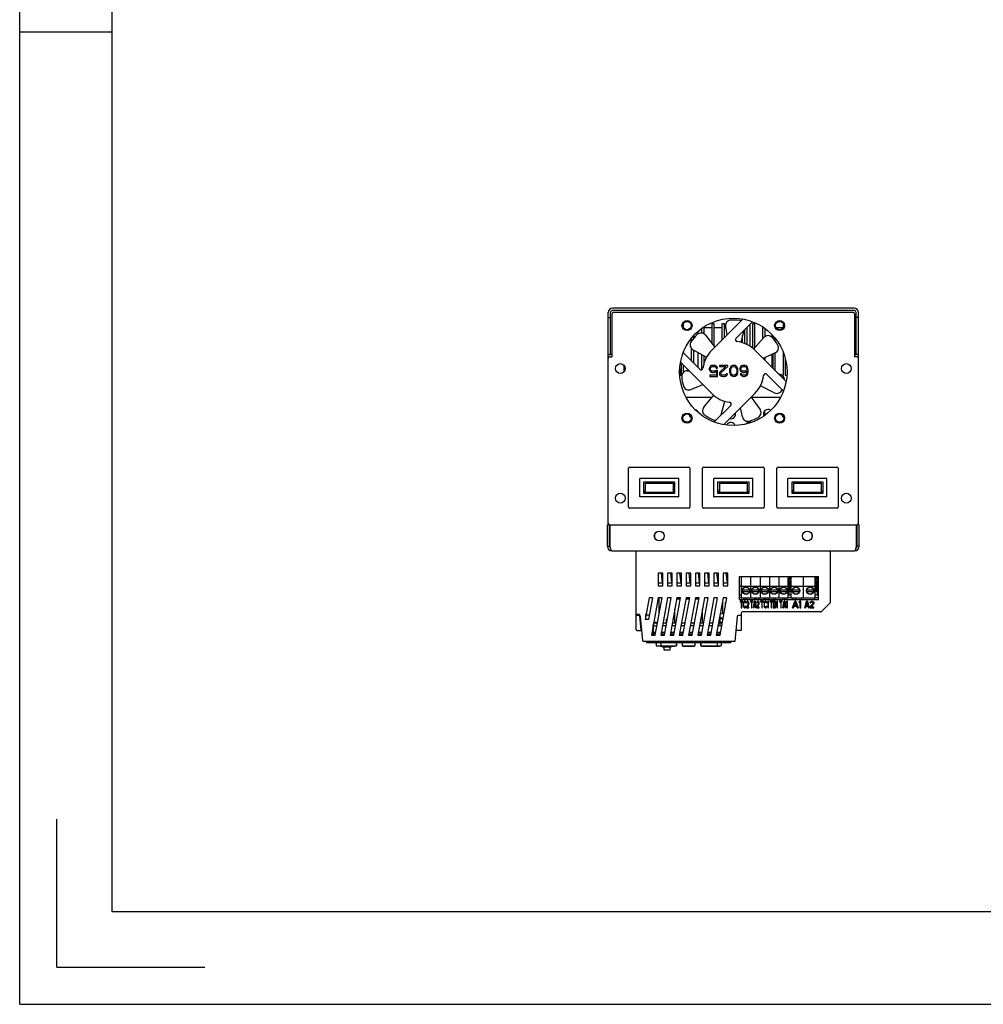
# Model space of a CAD drawing. Header units: millimetres. Extents: x -2787 to 4673, y -54 to 2046.
# Tile 62 of 124: x 0 to 520, y 0 to 532. Entities that reach past the tile are written whole.
import ezdxf

# ---------------------------------------------------------------- set-up
doc = ezdxf.new("R2010")
doc.units = ezdxf.units.MM
doc.header["$LTSCALE"] = 81.675
doc.layers.get('0').update_dxf_attribs({"linetype": 'CONTINUOUS'})
doc.layers.add('02___PRT_ALL_AXES', color=7, linetype='CONTINUOUS')
doc.layers.add('21', color=7, linetype='CONTINUOUS')

msp = doc.modelspace()

# ---------------------------------------------------------------- linework, layer by layer
at = {"color": 3}
for p, q in [((0, 0), (0, 1050)), ((317.708, 258.884), (317.708, 373.484)), ((318.908, 350.884), (318.908, 373.484)), ((319.708, 372.684), (319.708, 349.684)), ((450.308, 375.884), (320.108, 375.884)), ((450.308, 374.684), (320.108, 374.684)), ((320.708, 373.684), (449.708, 373.684)), ((450.708, 372.684), (450.708, 349.684)), ((451.508, 350.884), (451.508, 373.484)), ((452.708, 258.884), (452.708, 373.484)), ((317.708, 370.884), (318.908, 370.884)), ((358.208, 367.463), (358.208, 365.506)), ((390.359, 369.97), (373.541, 353.152)), ((373.708, 356.648), (373.708, 367.684)), ((373.708, 367.684), (374.708, 367.684)), ((374.708, 367.684), (374.708, 355.33)), ((379.208, 358.819), (379.208, 367.684)), ((379.208, 367.684), (380.208, 367.684)), ((380.208, 367.684), (380.208, 359.819)), ((386.601, 359.565), (395.591, 368.555)), ((395.708, 354.204), (395.708, 367.684)), ((395.708, 367.684), (396.708, 367.684)), ((396.708, 367.684), (396.708, 354.426)), ((412.208, 365.506), (412.208, 367.463)), ((452.708, 370.884), (451.508, 370.884)), ((366.212, 361.935), (366.212, 363.375)), ((368.208, 362.419), (368.208, 364.939)), ((369.208, 365.637), (369.208, 362.084)), ((373.708, 365.204), (369.208, 365.204)), ((379.208, 365.204), (374.708, 365.204)), ((381.122, 365.204), (380.208, 365.204)), ((380.994, 365.943), (381.779, 361.389)), ((390.875, 363.839), (389.263, 357.479)), ((391.208, 364.172), (391.208, 356.794)), ((392.712, 365.204), (392.24, 365.204)), ((392.712, 356.152), (392.712, 365.676)), ((394.312, 366.704), (393.74, 366.704)), ((394.312, 355.202), (394.312, 366.704)), ((401.208, 359.49), (401.208, 365.637)), ((402.208, 364.939), (402.208, 360.489)), ((412.007, 365.204), (408.41, 365.204)), ((362.708, 358.126), (362.708, 359.703)), ((363.708, 360.922), (363.708, 359.394)), ((370.211, 361.26), (375.144, 354.755)), ((390.208, 357.181), (390.208, 361.209)), ((401.695, 360.037), (396.168, 353.818)), ((406.212, 360.032), (406.212, 361.418)), ((406.708, 359.383), (406.708, 360.922)), ((407.708, 359.703), (407.708, 358.145)), ((317.708, 350.884), (318.908, 350.884)), ((319.708, 350.884), (318.908, 350.884)), ((367.128, 342.877), (358.138, 351.867)), ((358.208, 352.025), (358.208, 351.797)), ((362.708, 347.297), (362.708, 354.074)), ((363.464, 353.45), (370.753, 349.44)), ((363.708, 353.316), (363.708, 346.297)), ((366.212, 343.793), (366.212, 351.938)), ((413.694, 336.334), (396.876, 353.152)), ((407.815, 351.728), (401.267, 348.761)), ((406.212, 343.815), (406.212, 351.002)), ((406.708, 343.319), (406.708, 351.226)), ((407.708, 351.679), (407.708, 342.319)), ((412.208, 339.684), (412.208, 351.773)), ((450.708, 350.884), (451.508, 350.884)), ((452.708, 350.884), (451.508, 350.884)), ((318.708, 349.684), (319.708, 349.684)), ((356.723, 346.635), (373.541, 329.817)), ((357.208, 339.684), (357.208, 346.15)), ((368.208, 342.682), (368.208, 350.84)), ((369.208, 350.289), (369.208, 345.312)), ((402.208, 349.187), (402.208, 347.819)), ((413.208, 348.929), (413.208, 339.684)), ((451.708, 349.684), (450.708, 349.684)), ((326.212, 341.566), (326.212, 345.003)), ((356.958, 342.684), (356.281, 342.684)), ((356.958, 339.684), (356.958, 342.684)), ((358.208, 345.15), (358.208, 341.218)), ((360.397, 342.101), (361.279, 342.079)), ((372.458, 343.963), (372.208, 343.325)), ((372.208, 343.325), (372.208, 342.814)), ((372.208, 342.814), (372.458, 342.176)), ((372.833, 344.474), (372.458, 343.963)), ((372.458, 342.176), (372.833, 341.665)), ((373.458, 344.857), (372.833, 344.474)), ((372.833, 343.197), (372.958, 343.58)), ((372.833, 342.942), (372.833, 343.197)), ((372.958, 342.559), (372.833, 342.942)), ((372.833, 341.665), (373.458, 341.282)), ((372.958, 343.58), (373.208, 343.963)), ((373.208, 342.176), (372.958, 342.559)), ((373.208, 343.963), (373.583, 344.218)), ((373.583, 341.921), (373.208, 342.176)), ((374.083, 344.984), (373.458, 344.857)), ((373.458, 341.282), (374.083, 341.155)), ((373.583, 344.218), (374.083, 344.346)), ((374.083, 341.793), (373.583, 341.921)), ((374.833, 344.984), (374.083, 344.984)), ((374.083, 344.346), (374.833, 344.346)), ((374.833, 341.793), (374.083, 341.793)), ((374.083, 341.155), (374.833, 341.155)), ((375.458, 344.857), (374.833, 344.984)), ((374.833, 344.346), (375.333, 344.218)), ((375.333, 341.921), (374.833, 341.793)), ((374.833, 341.155), (375.458, 341.282)), ((375.333, 344.218), (375.708, 343.963)), ((375.833, 342.304), (375.333, 341.921)), ((376.083, 344.474), (375.458, 344.857)), ((375.458, 341.282), (376.083, 341.665)), ((375.708, 343.963), (375.958, 343.453)), ((376.708, 342.304), (375.833, 342.304)), ((375.958, 343.453), (376.708, 343.453)), ((376.458, 343.963), (376.083, 344.474)), ((376.083, 341.665), (376.083, 339.623)), ((376.708, 343.453), (376.458, 343.963)), ((376.708, 338.984), (376.708, 342.304)), ((377.708, 344.984), (377.708, 344.346)), ((382.208, 344.984), (377.708, 344.984)), ((377.708, 344.346), (381.208, 344.346)), ((377.833, 341.155), (377.708, 340.644)), ((377.708, 340.644), (377.708, 340.389)), ((377.708, 340.389), (377.833, 339.878)), ((378.083, 341.538), (377.833, 341.155)), ((381.208, 344.346), (378.083, 341.538)), ((378.458, 340.644), (378.708, 341.155)), ((378.458, 340.389), (378.458, 340.644)), ((378.708, 340.006), (378.458, 340.389)), ((378.708, 341.155), (382.208, 344.346)), ((381.458, 340.389), (381.208, 340.006)), ((382.083, 340.389), (381.458, 340.389)), ((381.958, 339.878), (382.083, 340.389)), ((382.208, 344.346), (382.208, 344.984)), ((383.333, 343.197), (383.208, 342.559)), ((383.208, 342.559), (383.208, 341.41)), ((383.208, 341.41), (383.333, 340.772)), ((383.458, 343.58), (383.333, 343.197)), ((383.333, 340.772), (383.458, 340.389)), ((383.708, 344.091), (383.458, 343.58)), ((383.458, 340.389), (383.708, 339.878)), ((384.083, 344.474), (383.708, 344.091)), ((383.833, 342.431), (383.958, 343.197)), ((383.833, 341.538), (383.833, 342.431)), ((383.958, 340.772), (383.833, 341.538)), ((383.958, 343.197), (384.458, 343.963)), ((384.458, 340.006), (383.958, 340.772)), ((384.708, 344.857), (384.083, 344.474)), ((384.458, 343.963), (384.833, 344.218)), ((385.458, 344.984), (384.708, 344.857)), ((384.833, 344.218), (385.458, 344.346)), ((386.208, 344.857), (385.458, 344.984)), ((385.458, 344.346), (386.083, 344.218)), ((386.083, 344.218), (386.458, 343.963)), ((386.833, 344.474), (386.208, 344.857)), ((386.458, 343.963), (386.958, 343.197)), ((386.958, 340.772), (386.458, 340.006)), ((387.208, 344.091), (386.833, 344.474)), ((386.958, 343.197), (387.083, 342.431)), ((387.083, 341.538), (386.958, 340.772)), ((387.083, 342.431), (387.083, 341.538)), ((387.458, 343.58), (387.208, 344.091)), ((387.208, 339.878), (387.458, 340.389)), ((387.583, 343.197), (387.458, 343.58)), ((387.458, 340.389), (387.583, 340.772)), ((387.708, 342.559), (387.583, 343.197)), ((387.583, 340.772), (387.708, 341.41)), ((387.708, 341.41), (387.708, 342.559)), ((388.958, 343.963), (388.708, 343.325)), ((388.708, 343.325), (388.708, 342.687)), ((388.708, 342.687), (388.958, 342.048)), ((389.333, 344.474), (388.958, 343.963)), ((388.958, 342.048), (389.333, 341.665)), ((388.958, 340.389), (389.083, 340.006)), ((389.583, 340.389), (388.958, 340.389)), ((389.958, 344.857), (389.333, 344.474)), ((389.333, 343.197), (389.458, 343.58)), ((389.333, 342.814), (389.333, 343.197)), ((389.458, 342.431), (389.333, 342.814)), ((389.333, 341.665), (389.958, 341.282)), ((389.458, 343.58), (389.708, 343.963)), ((389.708, 342.176), (389.458, 342.431)), ((389.833, 340.006), (389.583, 340.389)), ((389.708, 343.963), (390.083, 344.218)), ((390.083, 341.921), (389.708, 342.176)), ((390.583, 344.984), (389.958, 344.857)), ((389.958, 341.282), (390.583, 341.155)), ((390.083, 344.218), (390.458, 344.346)), ((390.458, 341.793), (390.083, 341.921)), ((390.458, 344.346), (391.333, 344.346)), ((391.333, 341.793), (390.458, 341.793)), ((391.208, 344.984), (390.583, 344.984)), ((390.583, 341.155), (391.208, 341.155)), ((391.833, 344.857), (391.208, 344.984)), ((391.208, 341.155), (391.833, 341.282)), ((391.333, 344.346), (391.708, 344.218)), ((391.708, 341.921), (391.333, 341.793)), ((391.708, 344.218), (392.083, 343.963)), ((392.083, 342.176), (391.708, 341.921)), ((392.458, 344.474), (391.833, 344.857)), ((391.833, 341.282), (392.583, 341.793)), ((392.083, 343.963), (392.333, 343.58)), ((392.333, 342.431), (392.083, 342.176)), ((392.333, 340.389), (392.083, 340.006)), ((392.333, 343.58), (392.458, 343.197)), ((392.458, 342.814), (392.333, 342.431)), ((392.458, 340.772), (392.333, 340.389)), ((392.833, 343.963), (392.458, 344.474)), ((392.458, 343.197), (392.458, 342.814)), ((392.583, 341.538), (392.458, 340.772)), ((392.583, 341.793), (392.583, 341.538)), ((393.083, 343.325), (392.833, 343.963)), ((392.833, 340.006), (393.083, 340.644)), ((393.208, 342.431), (393.083, 343.325)), ((393.083, 340.644), (393.208, 341.538)), ((393.208, 341.538), (393.208, 342.431)), ((356.317, 339.684), (357.208, 339.684)), ((372.458, 339.623), (372.458, 338.984)), ((376.083, 339.623), (372.458, 339.623)), ((372.458, 338.984), (376.708, 338.984)), ((377.833, 339.878), (378.333, 339.367)), ((378.333, 339.367), (378.833, 339.112)), ((379.083, 339.75), (378.708, 340.006)), ((378.833, 339.112), (379.583, 338.984)), ((379.708, 339.623), (379.083, 339.75)), ((379.583, 338.984), (380.083, 338.984)), ((380.208, 339.623), (379.708, 339.623)), ((380.083, 338.984), (380.958, 339.112)), ((380.833, 339.75), (380.208, 339.623)), ((381.208, 340.006), (380.833, 339.75)), ((380.958, 339.112), (381.458, 339.367)), ((381.458, 339.367), (381.958, 339.878)), ((383.708, 339.878), (384.083, 339.495)), ((384.083, 339.495), (384.708, 339.112)), ((384.833, 339.75), (384.458, 340.006)), ((384.708, 339.112), (385.458, 338.984)), ((385.458, 339.623), (384.833, 339.75)), ((386.083, 339.75), (385.458, 339.623)), ((385.458, 338.984), (386.208, 339.112)), ((386.458, 340.006), (386.083, 339.75)), ((386.208, 339.112), (386.833, 339.495)), ((386.833, 339.495), (387.208, 339.878)), ((389.083, 340.006), (389.458, 339.495)), ((389.458, 339.495), (390.083, 339.112)), ((390.208, 339.75), (389.833, 340.006)), ((390.083, 339.112), (390.708, 338.984)), ((390.583, 339.623), (390.208, 339.75)), ((391.333, 339.623), (390.583, 339.623)), ((390.708, 338.984), (391.208, 338.984)), ((391.208, 338.984), (391.833, 339.112)), ((391.708, 339.75), (391.333, 339.623)), ((392.083, 340.006), (391.708, 339.75)), ((391.833, 339.112), (392.458, 339.495)), ((392.458, 339.495), (392.833, 340.006)), ((403.289, 340.092), (412.279, 331.101)), ((409.993, 340.175), (409.845, 340.183)), ((411.474, 339.684), (412.208, 339.684)), ((413.208, 339.684), (414.1, 339.684)), ((362.291, 331.956), (368.726, 334.632)), ((380.058, 312.999), (396.876, 329.817)), ((407.318, 330.207), (399.907, 333.987)), ((373.701, 327.684), (359.725, 327.684)), ((369.313, 322.423), (374.641, 328.812)), ((378.608, 318.196), (380.709, 325.61)), ((399.648, 321.298), (394.939, 327.881)), ((410.691, 327.684), (395.079, 327.684)), ((366.212, 319.594), (366.212, 319.64)), ((383.816, 323.404), (374.825, 314.414)), ((390.189, 317.17), (389.175, 322.117)), ((362.431, 316.684), (362.419, 316.684)), ((328.643, 268.401), (328.643, 289.541)), ((329.142, 290.041), (361.282, 290.041)), ((361.782, 289.541), (361.782, 268.401)), ((368.643, 268.401), (368.643, 289.541)), ((369.142, 290.041), (401.282, 290.041)), ((401.782, 289.541), (401.782, 268.401)), ((408.643, 268.401), (408.643, 289.541)), ((409.142, 290.041), (441.282, 290.041)), ((441.782, 289.541), (441.782, 268.401)), ((334.712, 274.053), (334.712, 283.889)), ((355.63, 283.971), (334.795, 283.971)), ((336.712, 281.971), (336.712, 275.971)), ((353.712, 281.971), (336.712, 281.971)), ((353.712, 275.971), (353.712, 281.971)), ((355.712, 274.053), (355.712, 283.889)), ((374.712, 274.053), (374.712, 283.889)), ((395.63, 283.971), (374.795, 283.971)), ((376.712, 281.971), (376.712, 275.971)), ((393.712, 281.971), (376.712, 281.971)), ((393.712, 275.971), (393.712, 281.971)), ((395.712, 274.053), (395.712, 283.889)), ((414.712, 274.053), (414.712, 283.889)), ((435.63, 283.971), (414.795, 283.971)), ((433.712, 281.971), (416.712, 281.971)), ((416.712, 281.971), (416.712, 275.971)), ((433.712, 275.971), (433.712, 281.971)), ((435.712, 274.053), (435.712, 283.889)), ((337.712, 281.471), (337.712, 276.471)), ((337.712, 281.471), (352.712, 281.471)), ((337.712, 276.471), (337.712, 275.971)), ((337.712, 276.471), (352.712, 276.471)), ((352.712, 281.471), (352.712, 276.471)), ((352.712, 275.971), (352.712, 276.471)), ((377.712, 281.471), (377.712, 276.471)), ((377.712, 281.471), (392.712, 281.471)), ((377.712, 276.471), (377.712, 275.971)), ((377.712, 276.471), (392.712, 276.471)), ((392.712, 281.471), (392.712, 276.471)), ((392.712, 275.971), (392.712, 276.471)), ((417.712, 281.471), (432.712, 281.471)), ((417.712, 281.471), (417.712, 276.471)), ((417.712, 276.471), (432.712, 276.471)), ((417.712, 276.471), (417.712, 275.971)), ((432.712, 281.471), (432.712, 276.471)), ((432.712, 275.971), (432.712, 276.471)), ((355.63, 273.971), (334.795, 273.971)), ((336.712, 275.971), (353.712, 275.971)), ((337.411, 276.354), (337.712, 276.354)), ((352.712, 276.379), (353.001, 276.379)), ((353.029, 276.22), (352.712, 276.22)), ((395.63, 273.971), (374.795, 273.971)), ((376.712, 275.971), (393.712, 275.971)), ((377.411, 276.354), (377.712, 276.354)), ((392.712, 276.379), (393.001, 276.379)), ((393.029, 276.22), (392.712, 276.22)), ((435.63, 273.971), (414.795, 273.971)), ((416.712, 275.971), (433.712, 275.971)), ((417.411, 276.354), (417.712, 276.354)), ((432.712, 276.379), (433.001, 276.379)), ((433.029, 276.22), (432.712, 276.22)), ((361.282, 267.901), (329.142, 267.901)), ((401.282, 267.901), (369.142, 267.901)), ((441.282, 267.901), (409.142, 267.901)), ((317.208, 247.284), (317.208, 258.884)), ((317.208, 258.884), (318.408, 258.884)), ((318.408, 247.284), (318.408, 258.884)), ((318.411, 258.884), (452.005, 258.884)), ((318.708, 247.284), (318.708, 258.884)), ((451.708, 247.284), (451.708, 258.884)), ((453.208, 258.884), (452.008, 258.884)), ((452.008, 247.284), (452.008, 258.884)), ((453.208, 247.284), (453.208, 258.884)), ((317.208, 247.284), (318.408, 247.284)), ((319.608, 244.884), (450.808, 244.884)), ((332.708, 202.384), (332.708, 244.884)), ((437.708, 217.092), (437.708, 244.884)), ((453.208, 247.284), (452.008, 247.284)), ((347.222, 232.834), (344.722, 232.834)), ((344.722, 232.834), (344.722, 226.03)), ((346.211, 232.834), (346.817, 227.601)), ((346.998, 227.601), (346.393, 232.834)), ((347.222, 226.03), (347.222, 232.834)), ((352.222, 232.834), (349.722, 232.834)), ((349.722, 232.834), (349.722, 226.03)), ((351.211, 232.834), (351.817, 227.601)), ((351.998, 227.601), (351.393, 232.834)), ((352.222, 226.03), (352.222, 232.834)), ((357.222, 232.834), (354.722, 232.834)), ((354.722, 232.834), (354.722, 226.03)), ((356.211, 232.834), (356.817, 227.601)), ((356.998, 227.601), (356.393, 232.834)), ((357.222, 226.03), (357.222, 232.834)), ((362.222, 232.834), (359.722, 232.834)), ((359.722, 232.834), (359.722, 226.03)), ((361.211, 232.834), (361.817, 227.601)), ((361.998, 227.601), (361.393, 232.834)), ((362.222, 226.03), (362.222, 232.834)), ((367.222, 232.834), (364.722, 232.834)), ((364.722, 232.834), (364.722, 226.03)), ((366.211, 232.834), (366.817, 227.601)), ((366.998, 227.601), (366.393, 232.834)), ((367.222, 226.03), (367.222, 232.834)), ((372.222, 232.834), (369.722, 232.834)), ((369.722, 232.834), (369.722, 226.03)), ((371.211, 232.834), (371.817, 227.601)), ((371.998, 227.601), (371.393, 232.834)), ((372.222, 226.03), (372.222, 232.834)), ((377.222, 232.834), (374.722, 232.834)), ((374.722, 232.834), (374.722, 226.03)), ((376.211, 232.834), (376.817, 227.601)), ((376.998, 227.601), (376.393, 232.834)), ((377.222, 226.03), (377.222, 232.834)), ((382.222, 232.834), (379.722, 232.834)), ((379.722, 232.834), (379.722, 226.03)), ((381.211, 232.834), (381.817, 227.601)), ((381.998, 227.601), (381.393, 232.834)), ((382.222, 226.03), (382.222, 232.834)), ((388.468, 231.024), (431.108, 231.024)), ((388.468, 218.624), (388.468, 231.024)), ((389.468, 231.024), (389.468, 219.224)), ((394.548, 231.024), (394.548, 219.224)), ((399.628, 231.024), (399.628, 219.224)), ((404.708, 231.024), (404.708, 219.224)), ((409.788, 231.024), (409.788, 219.224)), ((414.868, 219.224), (414.868, 231.024)), ((416.236, 230.024), (415.368, 230.024)), ((415.368, 221.024), (415.368, 230.024)), ((416.236, 229.524), (415.368, 229.524)), ((416.068, 228.824), (416.236, 228.824)), ((416.068, 222.724), (416.068, 228.824)), ((416.236, 231.024), (416.236, 219.224)), ((422.856, 231.024), (422.856, 219.224)), ((429.476, 219.224), (429.476, 231.024)), ((430.608, 230.024), (429.476, 230.024)), ((430.608, 229.524), (429.476, 229.524)), ((429.476, 228.824), (429.908, 228.824)), ((429.908, 228.824), (429.908, 222.724)), ((430.608, 221.024), (430.608, 230.024)), ((431.108, 218.624), (431.108, 231.024)), ((344.722, 227.601), (347.222, 227.601)), ((344.722, 226.03), (347.222, 226.03)), ((349.722, 227.601), (352.222, 227.601)), ((349.722, 226.03), (352.222, 226.03)), ((354.722, 227.601), (357.222, 227.601)), ((354.722, 226.03), (357.222, 226.03)), ((359.722, 227.601), (362.222, 227.601)), ((359.722, 226.03), (362.222, 226.03)), ((364.722, 227.601), (367.222, 227.601)), ((364.722, 226.03), (367.222, 226.03)), ((369.722, 227.601), (372.222, 227.601)), ((369.722, 226.03), (372.222, 226.03)), ((374.722, 227.601), (377.222, 227.601)), ((374.722, 226.03), (377.222, 226.03)), ((379.722, 227.601), (382.222, 227.601)), ((379.722, 226.03), (382.222, 226.03)), ((388.468, 226.024), (389.468, 226.024)), ((389.468, 225.824), (414.868, 225.824)), ((393.876, 223.674), (390.141, 223.674)), ((398.956, 223.674), (395.221, 223.674)), ((404.036, 223.674), (400.301, 223.674)), ((409.116, 223.674), (405.381, 223.674)), ((414.196, 223.674), (410.461, 223.674)), ((416.068, 228.324), (416.236, 228.324)), ((416.236, 225.824), (429.476, 225.824)), ((420.914, 223.674), (417.179, 223.674)), ((428.534, 223.674), (424.799, 223.674)), ((429.476, 228.324), (429.908, 228.324)), ((430.608, 224.279), (431.108, 224.279)), ((339.722, 219.384), (337.565, 207.686)), ((339.565, 207.686), (341.722, 219.384)), ((341.722, 219.384), (339.722, 219.384)), ((344.722, 219.384), (341.035, 199.384)), ((343.035, 199.384), (346.722, 219.384)), ((346.722, 219.384), (344.722, 219.384)), ((345.208, 211.175), (345.208, 219.384)), ((349.722, 219.384), (346.035, 199.384)), ((348.035, 199.384), (351.722, 219.384)), ((351.722, 219.384), (349.722, 219.384)), ((354.722, 219.384), (351.035, 199.384)), ((353.035, 199.384), (356.722, 219.384)), ((354.63, 218.884), (356.63, 218.884)), ((356.722, 219.384), (354.722, 219.384)), ((359.722, 219.384), (356.035, 199.384)), ((358.035, 199.384), (361.722, 219.384)), ((359.63, 218.884), (361.63, 218.884)), ((361.722, 219.384), (359.722, 219.384)), ((364.722, 219.384), (361.035, 199.384)), ((363.035, 199.384), (366.722, 219.384)), ((364.63, 218.884), (366.63, 218.884)), ((366.722, 219.384), (364.722, 219.384)), ((369.722, 219.384), (366.035, 199.384)), ((368.035, 199.384), (371.722, 219.384)), ((371.722, 219.384), (369.722, 219.384)), ((374.722, 219.384), (371.035, 199.384)), ((373.035, 199.384), (376.722, 219.384)), ((376.722, 219.384), (374.722, 219.384)), ((379.722, 219.384), (376.035, 199.384)), ((378.035, 199.384), (381.722, 219.384)), ((381.722, 219.384), (379.722, 219.384)), ((388.468, 221.024), (389.468, 221.024)), ((389.468, 219.424), (388.468, 219.424)), ((388.468, 218.624), (431.108, 218.624)), ((414.868, 219.224), (389.468, 219.224)), ((390.141, 222.974), (393.876, 222.974)), ((391.058, 218.624), (391.058, 219.224)), ((391.508, 219.224), (391.508, 218.624)), ((392.508, 219.224), (392.508, 218.624)), ((395.221, 222.974), (398.956, 222.974)), ((396.588, 219.224), (396.588, 218.624)), ((397.588, 219.224), (397.588, 218.624)), ((399.208, 218.624), (399.208, 219.224)), ((400.301, 222.974), (404.036, 222.974)), ((401.668, 219.224), (401.668, 218.624)), ((402.668, 219.224), (402.668, 218.624)), ((403.908, 219.224), (403.908, 218.624)), ((405.381, 222.974), (409.116, 222.974)), ((406.748, 219.224), (406.748, 218.624)), ((407.748, 219.224), (407.748, 218.624)), ((410.461, 222.974), (414.196, 222.974)), ((411.828, 219.224), (411.828, 218.624)), ((412.828, 219.224), (412.828, 218.624)), ((413.908, 219.224), (413.908, 218.624)), ((414.868, 221.024), (416.236, 221.024)), ((416.236, 219.424), (414.868, 219.424)), ((416.068, 222.724), (416.236, 222.724)), ((429.476, 219.224), (416.236, 219.224)), ((417.179, 222.974), (420.914, 222.974)), ((417.308, 219.224), (417.308, 218.624)), ((418.908, 219.224), (418.908, 218.624)), ((422.208, 218.624), (422.208, 219.224)), ((424.799, 222.974), (428.534, 222.974)), ((429.208, 218.624), (429.208, 219.224)), ((429.908, 222.724), (429.476, 222.724)), ((429.476, 221.024), (431.108, 221.024)), ((431.108, 219.424), (429.476, 219.424)), ((353.608, 205.884), (353.608, 213.345)), ((368.608, 205.884), (368.608, 213.345)), ((379.338, 216.964), (379.276, 216.964)), ((379.338, 216.964), (379.338, 210.964)), ((381.276, 216.964), (380.878, 216.964)), ((380.878, 216.964), (380.878, 214.809)), ((390.314, 217.624), (388.928, 217.624)), ((388.928, 217.624), (388.928, 217.252)), ((388.928, 217.252), (389.512, 217.252)), ((389.512, 217.252), (389.512, 214.124)), ((389.512, 214.124), (389.731, 214.124)), ((389.731, 217.252), (390.314, 217.252)), ((389.731, 214.124), (389.731, 217.252)), ((390.314, 217.252), (390.314, 217.624)), ((390.642, 216.805), (390.606, 216.433)), ((390.606, 216.433), (390.606, 215.316)), ((390.606, 215.316), (390.642, 214.944)), ((390.642, 216.805), (390.715, 217.103)), ((390.715, 214.646), (390.642, 214.944)), ((390.715, 217.103), (390.861, 217.401)), ((390.861, 214.348), (390.715, 214.646)), ((390.824, 216.433), (390.861, 216.731)), ((390.824, 215.316), (390.824, 216.433)), ((390.861, 215.018), (390.824, 215.316)), ((390.861, 217.401), (391.007, 217.55)), ((390.934, 216.954), (390.861, 216.731)), ((390.861, 215.018), (390.934, 214.795)), ((391.007, 214.199), (390.861, 214.348)), ((391.043, 217.103), (390.934, 216.954)), ((390.934, 214.795), (391.043, 214.646)), ((391.007, 217.55), (391.189, 217.624)), ((391.189, 214.124), (391.007, 214.199)), ((391.189, 217.178), (391.043, 217.103)), ((391.043, 214.646), (391.189, 214.571)), ((391.517, 217.624), (391.189, 217.624)), ((391.189, 217.178), (391.517, 217.178)), ((391.517, 214.571), (391.189, 214.571)), ((391.189, 214.124), (391.517, 214.124)), ((391.517, 217.624), (391.699, 217.55)), ((391.663, 217.103), (391.517, 217.178)), ((391.517, 214.571), (391.663, 214.646)), ((391.699, 214.199), (391.517, 214.124)), ((391.772, 216.954), (391.663, 217.103)), ((391.663, 214.646), (391.772, 214.795)), ((391.699, 217.55), (391.845, 217.401)), ((391.845, 214.348), (391.699, 214.199)), ((391.772, 216.954), (391.809, 216.731)), ((391.809, 215.018), (391.772, 214.795)), ((391.809, 216.731), (392.027, 216.731)), ((392.027, 215.018), (391.809, 215.018)), ((391.845, 217.401), (391.991, 217.103)), ((391.991, 214.646), (391.845, 214.348)), ((392.027, 216.731), (391.991, 217.103)), ((391.991, 214.646), (392.027, 215.018)), ((392.319, 214.497), (393.34, 216.358)), ((392.319, 214.497), (392.319, 214.124)), ((392.319, 214.124), (393.632, 214.124)), ((392.392, 217.103), (392.356, 216.805)), ((392.356, 216.805), (392.538, 216.805)), ((392.392, 217.103), (392.538, 217.401)), ((392.538, 217.401), (392.684, 217.55)), ((392.611, 217.029), (392.538, 216.805)), ((392.72, 217.178), (392.611, 217.029)), ((393.522, 216.135), (392.611, 214.497)), ((393.632, 214.497), (392.611, 214.497)), ((392.684, 217.55), (392.939, 217.624)), ((392.902, 217.252), (392.72, 217.178)), ((392.902, 217.252), (393.048, 217.252)), ((393.085, 217.624), (392.939, 217.624)), ((393.231, 217.178), (393.048, 217.252)), ((393.085, 217.624), (393.303, 217.55)), ((393.34, 217.029), (393.231, 217.178)), ((393.303, 217.55), (393.449, 217.401)), ((393.413, 216.805), (393.34, 217.029)), ((393.34, 216.358), (393.413, 216.656)), ((393.413, 216.805), (393.413, 216.656)), ((393.449, 217.401), (393.595, 217.103)), ((393.595, 216.358), (393.522, 216.135)), ((393.632, 216.805), (393.595, 217.103)), ((393.595, 216.358), (393.632, 216.656)), ((393.632, 216.656), (393.632, 216.805)), ((393.632, 214.124), (393.632, 214.497)), ((395.814, 217.624), (394.428, 217.624)), ((394.428, 217.624), (394.428, 217.252)), ((394.428, 217.252), (395.012, 217.252)), ((395.012, 217.252), (395.012, 214.124)), ((395.012, 214.124), (395.231, 214.124)), ((395.231, 217.252), (395.814, 217.252)), ((395.231, 214.124), (395.231, 217.252)), ((395.814, 217.252), (395.814, 217.624)), ((396.106, 214.124), (396.689, 217.624)), ((396.106, 214.124), (396.324, 214.124)), ((396.47, 215.018), (396.324, 214.124)), ((396.47, 215.018), (397.199, 215.018)), ((396.835, 217.327), (396.507, 215.316)), ((397.163, 215.316), (396.507, 215.316)), ((396.981, 217.624), (396.689, 217.624)), ((397.163, 215.316), (396.835, 217.327)), ((396.981, 217.624), (397.564, 214.124)), ((397.345, 214.124), (397.199, 215.018)), ((397.345, 214.124), (397.564, 214.124)), ((397.856, 214.497), (398.876, 216.358)), ((397.856, 214.497), (397.856, 214.124)), ((397.856, 214.124), (399.168, 214.124)), ((397.928, 217.103), (397.892, 216.805)), ((397.892, 216.805), (398.074, 216.805)), ((397.928, 217.103), (398.074, 217.401)), ((398.074, 217.401), (398.22, 217.55)), ((398.147, 217.029), (398.074, 216.805)), ((398.257, 217.178), (398.147, 217.029)), ((399.059, 216.135), (398.147, 214.497)), ((399.168, 214.497), (398.147, 214.497)), ((398.22, 217.55), (398.475, 217.624)), ((398.439, 217.252), (398.257, 217.178)), ((398.439, 217.252), (398.585, 217.252)), ((398.621, 217.624), (398.475, 217.624)), ((398.767, 217.178), (398.585, 217.252)), ((398.621, 217.624), (398.84, 217.55)), ((398.876, 217.029), (398.767, 217.178)), ((398.84, 217.55), (398.986, 217.401)), ((398.949, 216.805), (398.876, 217.029)), ((398.876, 216.358), (398.949, 216.656)), ((398.949, 216.805), (398.949, 216.656)), ((398.986, 217.401), (399.132, 217.103)), ((399.132, 216.358), (399.059, 216.135)), ((399.168, 216.805), (399.132, 217.103)), ((399.132, 216.358), (399.168, 216.656)), ((399.168, 216.656), (399.168, 216.805)), ((399.168, 214.124), (399.168, 214.497)), ((401.452, 217.624), (399.928, 217.624)), ((399.928, 217.624), (399.928, 217.252)), ((399.928, 217.252), (400.57, 217.252)), ((400.57, 217.252), (400.57, 214.124)), ((400.57, 214.124), (400.811, 214.124)), ((400.811, 217.252), (401.452, 217.252)), ((400.811, 214.124), (400.811, 217.252)), ((401.452, 217.252), (401.452, 217.624)), ((401.813, 216.805), (401.773, 216.433)), ((401.773, 216.433), (401.773, 215.316)), ((401.773, 215.316), (401.813, 214.944)), ((401.813, 216.805), (401.894, 217.103)), ((401.894, 214.646), (401.813, 214.944)), ((401.894, 217.103), (402.054, 217.401)), ((402.054, 214.348), (401.894, 214.646)), ((402.014, 216.433), (402.054, 216.731)), ((402.014, 215.316), (402.014, 216.433)), ((402.054, 215.018), (402.014, 215.316)), ((402.054, 217.401), (402.214, 217.55)), ((402.134, 216.954), (402.054, 216.731)), ((402.054, 215.018), (402.134, 214.795)), ((402.214, 214.199), (402.054, 214.348)), ((402.254, 217.103), (402.134, 216.954)), ((402.134, 214.795), (402.254, 214.646)), ((402.214, 217.55), (402.415, 217.624)), ((402.415, 214.124), (402.214, 214.199)), ((402.415, 217.178), (402.254, 217.103)), ((402.254, 214.646), (402.415, 214.571)), ((402.776, 217.624), (402.415, 217.624)), ((402.415, 217.178), (402.776, 217.178)), ((402.776, 214.571), (402.415, 214.571)), ((402.415, 214.124), (402.776, 214.124)), ((402.776, 217.624), (402.976, 217.55)), ((402.936, 217.103), (402.776, 217.178)), ((402.776, 214.571), (402.936, 214.646)), ((402.976, 214.199), (402.776, 214.124)), ((403.057, 216.954), (402.936, 217.103)), ((402.936, 214.646), (403.057, 214.795)), ((402.976, 217.55), (403.137, 217.401)), ((403.137, 214.348), (402.976, 214.199)), ((403.057, 216.954), (403.097, 216.731)), ((403.097, 215.018), (403.057, 214.795)), ((403.097, 216.731), (403.337, 216.731)), ((403.337, 215.018), (403.097, 215.018)), ((403.137, 217.401), (403.297, 217.103)), ((403.297, 214.646), (403.137, 214.348)), ((403.337, 216.731), (403.297, 217.103)), ((403.297, 214.646), (403.337, 215.018)), ((403.658, 217.103), (403.899, 217.624)), ((403.658, 217.103), (403.658, 216.507)), ((403.899, 217.029), (403.658, 216.507)), ((404.139, 217.624), (403.899, 217.624)), ((403.899, 217.029), (403.899, 214.124)), ((403.899, 214.124), (404.139, 214.124)), ((404.139, 214.124), (404.139, 217.624)), ((406.452, 217.624), (404.928, 217.624)), ((404.928, 217.624), (404.928, 217.252)), ((404.928, 217.252), (405.57, 217.252)), ((405.57, 217.252), (405.57, 214.124)), ((405.57, 214.124), (405.811, 214.124)), ((405.811, 217.252), (406.452, 217.252)), ((405.811, 214.124), (405.811, 217.252)), ((406.452, 217.252), (406.452, 217.624)), ((407.736, 217.624), (406.773, 217.624)), ((406.773, 217.624), (406.773, 214.124)), ((406.773, 214.124), (407.736, 214.124)), ((407.014, 217.178), (407.776, 217.178)), ((407.014, 216.135), (407.014, 217.178)), ((407.776, 216.135), (407.014, 216.135)), ((407.014, 215.688), (407.776, 215.688)), ((407.014, 214.571), (407.014, 215.688)), ((407.776, 214.571), (407.014, 214.571)), ((407.736, 217.624), (407.936, 217.55)), ((407.936, 214.199), (407.736, 214.124)), ((407.896, 217.103), (407.776, 217.178)), ((407.776, 216.135), (407.896, 216.21)), ((407.896, 215.614), (407.776, 215.688)), ((407.776, 214.571), (407.896, 214.646)), ((407.976, 216.954), (407.896, 217.103)), ((407.896, 216.21), (407.976, 216.358)), ((407.976, 215.465), (407.896, 215.614)), ((407.896, 214.646), (407.976, 214.795)), ((407.936, 217.55), (408.097, 217.327)), ((408.097, 214.422), (407.936, 214.199)), ((407.976, 216.954), (408.016, 216.731)), ((408.016, 216.582), (407.976, 216.358)), ((407.976, 215.465), (408.016, 215.241)), ((408.016, 215.018), (407.976, 214.795)), ((408.016, 216.731), (408.016, 216.582)), ((408.097, 215.986), (408.016, 215.912)), ((408.016, 215.912), (408.097, 215.837)), ((408.016, 215.241), (408.016, 215.018)), ((408.097, 217.327), (408.217, 217.029)), ((408.217, 216.284), (408.097, 215.986)), ((408.097, 215.837), (408.217, 215.539)), ((408.217, 214.72), (408.097, 214.422)), ((408.257, 216.805), (408.217, 217.029)), ((408.217, 216.284), (408.257, 216.507)), ((408.257, 215.316), (408.217, 215.539)), ((408.217, 214.72), (408.257, 214.944)), ((408.257, 216.507), (408.257, 216.805)), ((408.257, 214.944), (408.257, 215.316)), ((408.578, 217.103), (408.819, 217.624)), ((408.578, 217.103), (408.578, 216.507)), ((408.819, 217.029), (408.578, 216.507)), ((409.059, 217.624), (408.819, 217.624)), ((408.819, 217.029), (408.819, 214.124)), ((408.819, 214.124), (409.059, 214.124)), ((409.059, 214.124), (409.059, 217.624)), ((411.652, 217.624), (410.128, 217.624)), ((410.128, 217.624), (410.128, 217.252)), ((410.128, 217.252), (410.77, 217.252)), ((410.77, 217.252), (410.77, 214.124)), ((410.77, 214.124), (411.011, 214.124)), ((411.011, 217.252), (411.652, 217.252)), ((411.011, 214.124), (411.011, 217.252)), ((411.652, 217.252), (411.652, 217.624)), ((411.973, 214.124), (412.615, 217.624)), ((411.973, 214.124), (412.214, 214.124)), ((412.374, 215.018), (412.214, 214.124)), ((412.374, 215.018), (413.176, 215.018)), ((412.775, 217.327), (412.414, 215.316)), ((413.136, 215.316), (412.414, 215.316)), ((412.936, 217.624), (412.615, 217.624)), ((413.136, 215.316), (412.775, 217.327)), ((412.936, 217.624), (413.577, 214.124)), ((413.337, 214.124), (413.176, 215.018)), ((413.337, 214.124), (413.577, 214.124)), ((413.898, 217.103), (414.139, 217.624)), ((413.898, 217.103), (413.898, 216.507)), ((414.139, 217.029), (413.898, 216.507)), ((414.379, 217.624), (414.139, 217.624)), ((414.139, 217.029), (414.139, 214.124)), ((414.139, 214.124), (414.379, 214.124)), ((414.379, 214.124), (414.379, 217.624)), ((417.208, 214.124), (418.375, 217.624)), ((417.208, 214.124), (417.646, 214.124)), ((417.938, 215.018), (417.646, 214.124)), ((417.938, 215.018), (419.396, 215.018)), ((418.667, 217.327), (418.011, 215.316)), ((419.323, 215.316), (418.011, 215.316)), ((418.958, 217.624), (418.375, 217.624)), ((419.323, 215.316), (418.667, 217.327)), ((418.958, 217.624), (420.125, 214.124)), ((419.688, 214.124), (419.396, 215.018)), ((419.688, 214.124), (420.125, 214.124)), ((420.708, 217.103), (421.146, 217.624)), ((420.708, 217.103), (420.708, 216.507)), ((421.146, 217.029), (420.708, 216.507)), ((421.583, 217.624), (421.146, 217.624)), ((421.146, 217.029), (421.146, 214.124)), ((421.146, 214.124), (421.583, 214.124)), ((421.583, 214.124), (421.583, 217.624)), ((423.808, 214.124), (424.742, 217.624)), ((423.808, 214.124), (424.158, 214.124)), ((424.392, 215.018), (424.158, 214.124)), ((424.392, 215.018), (425.558, 215.018)), ((424.975, 217.327), (424.45, 215.316)), ((425.5, 215.316), (424.45, 215.316)), ((425.208, 217.624), (424.742, 217.624)), ((425.5, 215.316), (424.975, 217.327)), ((425.208, 217.624), (426.142, 214.124)), ((425.792, 214.124), (425.558, 215.018)), ((425.792, 214.124), (426.142, 214.124)), ((426.608, 214.497), (428.242, 216.358)), ((426.608, 214.497), (426.608, 214.124)), ((426.608, 214.124), (428.708, 214.124)), ((426.667, 216.805), (426.725, 217.103)), ((426.667, 216.805), (426.958, 216.805)), ((426.725, 217.103), (426.958, 217.401)), ((426.958, 217.401), (427.192, 217.55)), ((427.075, 217.029), (426.958, 216.805)), ((427.25, 217.178), (427.075, 217.029)), ((428.533, 216.135), (427.075, 214.497)), ((428.708, 214.497), (427.075, 214.497)), ((427.192, 217.55), (427.6, 217.624)), ((427.542, 217.252), (427.25, 217.178)), ((427.542, 217.252), (427.775, 217.252)), ((427.833, 217.624), (427.6, 217.624)), ((428.067, 217.178), (427.775, 217.252)), ((427.833, 217.624), (428.183, 217.55)), ((428.242, 217.029), (428.067, 217.178)), ((428.183, 217.55), (428.417, 217.401)), ((428.358, 216.805), (428.242, 217.029)), ((428.242, 216.358), (428.358, 216.656)), ((428.358, 216.805), (428.358, 216.656)), ((428.417, 217.401), (428.65, 217.103)), ((428.65, 216.358), (428.533, 216.135)), ((428.65, 217.103), (428.708, 216.805)), ((428.708, 216.656), (428.65, 216.358)), ((428.708, 216.656), (428.708, 216.805)), ((428.708, 214.124), (428.708, 214.497)), ((437.562, 216.738), (432.855, 212.031)), ((334.544, 210.383), (333.208, 210.384)), ((334.65, 209.884), (333.208, 209.884)), ((334.65, 209.706), (335.324, 202.063)), ((336.293, 196.341), (335.148, 209.428)), ((339.565, 207.686), (337.565, 207.686)), ((338.008, 207.686), (338.008, 210.09)), ((338.044, 210.284), (340.044, 210.284)), ((338.208, 210.284), (338.208, 211.175)), ((349.108, 207.884), (349.508, 207.884)), ((349.108, 205.884), (349.108, 207.884)), ((349.508, 207.378), (349.508, 207.884)), ((377.608, 207.921), (377.608, 205.884)), ((377.683, 208.324), (379.683, 208.324)), ((377.708, 208.424), (379.701, 208.424)), ((379.72, 208.524), (377.72, 208.524)), ((377.908, 209.548), (377.908, 208.524)), ((377.908, 208.524), (377.95, 208.424)), ((377.908, 208.324), (377.95, 208.424)), ((377.908, 208.324), (377.908, 205.884)), ((378.17, 210.964), (380.17, 210.964)), ((378.339, 211.881), (378.339, 210.964)), ((387.269, 209.428), (386.084, 195.884)), ((389.208, 209.884), (387.767, 209.884)), ((389.708, 202.384), (389.708, 211.384)), ((432.501, 211.884), (390.208, 211.884)), ((342.008, 199.384), (342.008, 204.666)), ((342.008, 204.284), (343.938, 204.284)), ((342.108, 203.344), (342.008, 203.344)), ((342.108, 199.934), (342.108, 205.209)), ((342.233, 205.884), (344.233, 205.884)), ((343.708, 206.184), (342.288, 206.184)), ((342.308, 205.884), (342.308, 206.184)), ((343.608, 205.884), (343.608, 206.184)), ((343.708, 205.884), (343.708, 206.184)), ((344.108, 205.209), (344.108, 205.884)), ((348.938, 204.284), (346.938, 204.284)), ((347.233, 205.884), (349.233, 205.884)), ((349.108, 206.884), (349.417, 206.884)), ((353.938, 204.284), (351.938, 204.284)), ((352.233, 205.884), (354.233, 205.884)), ((358.938, 204.284), (356.938, 204.284)), ((357.233, 205.884), (359.233, 205.884)), ((363.938, 204.284), (361.938, 204.284)), ((362.233, 205.884), (364.233, 205.884)), ((368.938, 204.284), (366.938, 204.284)), ((367.233, 205.884), (369.233, 205.884)), ((373.938, 204.284), (371.938, 204.284)), ((372.233, 205.884), (374.233, 205.884)), ((378.938, 204.284), (376.938, 204.284)), ((377.233, 205.884), (379.233, 205.884)), ((378.108, 204.284), (378.108, 205.884)), ((379.288, 206.184), (378.508, 206.184)), ((378.508, 205.884), (378.508, 206.184)), ((378.608, 205.884), (378.608, 206.184)), ((333.208, 201.884), (335.35, 201.884)), ((341.035, 199.384), (343.035, 199.384)), ((343.284, 200.734), (342.108, 200.734)), ((343.136, 199.934), (342.108, 199.934)), ((346.035, 199.384), (348.035, 199.384)), ((348.136, 199.934), (346.136, 199.934)), ((348.284, 200.734), (346.284, 200.734)), ((351.035, 199.384), (353.035, 199.384)), ((353.136, 199.934), (351.136, 199.934)), ((353.284, 200.734), (351.284, 200.734)), ((356.035, 199.384), (358.035, 199.384)), ((358.136, 199.934), (356.136, 199.934)), ((358.284, 200.734), (356.284, 200.734)), ((361.035, 199.384), (363.035, 199.384)), ((363.136, 199.934), (361.136, 199.934)), ((363.284, 200.734), (361.284, 200.734)), ((366.035, 199.384), (368.035, 199.384)), ((368.136, 199.934), (366.136, 199.934)), ((368.284, 200.734), (366.284, 200.734)), ((371.035, 199.384), (373.035, 199.384)), ((373.136, 199.934), (371.136, 199.934)), ((373.284, 200.734), (371.284, 200.734)), ((376.035, 199.384), (378.035, 199.384)), ((378.136, 199.934), (376.136, 199.934)), ((378.284, 200.734), (376.284, 200.734)), ((389.208, 201.884), (387.067, 201.884)), ((385.625, 195.884), (336.791, 195.884)), ((338.409, 195.384), (338.409, 195.884)), ((338.409, 195.384), (383.808, 195.384)), ((343.651, 194.859), (342.775, 195.384)), ((343.651, 195.384), (343.651, 193.544)), ((343.651, 193.544), (354.529, 193.544)), ((345.729, 193.344), (345.729, 193.544)), ((345.729, 193.344), (346.963, 193.344)), ((345.829, 193.344), (345.829, 193.544)), ((345.863, 193.344), (345.863, 193.544)), ((345.996, 193.344), (345.996, 193.544)), ((346.097, 195.384), (346.097, 193.544)), ((346.129, 193.344), (346.129, 193.544)), ((347.108, 192.784), (346.175, 193.344)), ((346.263, 193.344), (346.263, 193.544)), ((346.429, 193.344), (346.429, 193.544)), ((346.596, 193.344), (346.596, 193.544)), ((346.729, 193.344), (346.729, 193.544)), ((346.829, 193.344), (346.829, 193.544)), ((346.863, 193.344), (346.863, 193.544)), ((346.896, 193.344), (346.896, 193.544)), ((346.963, 193.344), (346.963, 193.544)), ((351.608, 192.784), (347.108, 192.784)), ((347.229, 193.344), (347.229, 193.544)), ((347.229, 193.344), (351.629, 193.344)), ((347.858, 191.184), (347.858, 192.784)), ((348.008, 193.344), (348.008, 193.544)), ((349.508, 193.344), (349.508, 193.544)), ((349.563, 193.344), (349.563, 193.544)), ((349.842, 193.344), (349.842, 193.544)), ((349.967, 193.344), (349.967, 193.544)), ((350.008, 193.344), (350.008, 193.544)), ((350.175, 193.344), (350.175, 193.544)), ((350.342, 193.344), (350.342, 193.544)), ((350.508, 193.344), (350.508, 193.544)), ((350.717, 193.344), (350.717, 193.544)), ((350.858, 192.784), (350.858, 191.184)), ((350.925, 193.344), (350.925, 193.544)), ((351.092, 193.344), (351.092, 193.544)), ((351.217, 193.344), (351.217, 193.544)), ((351.258, 193.344), (351.258, 193.544)), ((351.3, 193.344), (351.3, 193.544)), ((351.383, 193.344), (351.383, 193.544)), ((351.463, 193.344), (351.463, 193.544)), ((351.563, 193.344), (351.563, 193.544)), ((351.596, 193.344), (351.596, 193.544)), ((351.608, 192.784), (351.608, 193.344)), ((351.629, 193.344), (351.629, 193.544)), ((351.717, 193.344), (351.717, 193.544)), ((351.717, 193.344), (353.342, 193.344)), ((351.758, 193.344), (351.758, 193.544)), ((351.842, 193.344), (351.842, 193.544)), ((352.008, 193.344), (352.008, 193.544)), ((352.175, 193.344), (352.175, 193.544)), ((352.383, 193.344), (352.383, 193.544)), ((352.758, 193.344), (352.758, 193.544)), ((352.967, 193.344), (352.967, 193.544)), ((353.133, 193.344), (353.133, 193.544)), ((353.3, 193.344), (353.3, 193.544)), ((353.342, 193.344), (353.342, 193.544)), ((354.408, 195.384), (354.408, 193.544)), ((354.529, 195.384), (354.529, 193.544)), ((354.529, 195.344), (357.808, 195.344)), ((357.692, 195.384), (357.692, 195.344)), ((357.808, 193.544), (357.808, 195.384)), ((357.808, 193.544), (364.408, 193.544)), ((357.93, 193.344), (357.93, 193.544)), ((357.93, 193.344), (364.307, 193.344)), ((361.118, 193.344), (361.118, 193.544)), ((364.307, 193.344), (364.307, 193.544)), ((364.408, 195.384), (364.408, 193.544)), ((364.408, 195.344), (367.688, 195.344)), ((365.085, 195.344), (365.085, 195.384)), ((365.396, 195.344), (365.396, 195.384)), ((366.398, 195.344), (366.398, 195.384)), ((366.6, 195.344), (366.6, 195.384)), ((366.778, 195.344), (366.778, 195.384)), ((367.688, 193.544), (367.688, 195.384)), ((367.688, 193.544), (378.566, 193.544)), ((367.808, 193.544), (367.808, 195.384)), ((368.108, 193.344), (368.108, 193.544)), ((368.108, 193.344), (377.688, 193.344)), ((370.008, 193.344), (370.008, 193.544)), ((370.108, 193.344), (370.108, 193.544)), ((370.142, 193.344), (370.142, 193.544)), ((370.275, 193.344), (370.275, 193.544)), ((370.408, 193.344), (370.408, 193.544)), ((370.542, 193.344), (370.542, 193.544)), ((370.708, 193.344), (370.708, 193.544)), ((370.875, 193.344), (370.875, 193.544)), ((371.008, 193.344), (371.008, 193.544)), ((371.108, 193.344), (371.108, 193.544)), ((371.142, 193.344), (371.142, 193.544)), ((371.175, 193.344), (371.175, 193.544)), ((371.242, 193.344), (371.242, 193.544)), ((371.508, 193.344), (371.508, 193.544)), ((372.708, 193.344), (372.708, 193.544)), ((372.975, 193.344), (372.975, 193.544)), ((374.242, 193.344), (374.242, 193.544)), ((376.108, 193.344), (376.108, 193.544)), ((376.408, 195.384), (376.408, 193.544)), ((377.688, 193.344), (377.688, 193.544)), ((378.566, 195.384), (378.566, 193.544)), ((383.808, 195.884), (383.808, 195.384)), ((386.084, 196.184), (386.084, 195.884)), ((350.858, 191.184), (347.858, 191.184)), ((0, 0), (1485, 0))]:
    msp.add_line(p, q, dxfattribs=at)
at = {"color": 7}
for p, q in [((50, 50), (50, 1000)), ((0, 525), (50, 525)), ((20, 20), (20, 100)), ((1435, 50), (50, 50)), ((20, 20), (100, 20))]:
    msp.add_line(p, q, dxfattribs=at)
at = {"color": 3}
for centre, radius in [((392.008, 223.324), 2), ((392.008, 223.324), 1.9), ((397.088, 223.324), 2), ((397.088, 223.324), 1.9), ((402.168, 223.324), 2), ((402.168, 223.324), 1.9), ((407.248, 223.324), 2), ((407.248, 223.324), 1.9), ((412.328, 223.324), 2), ((412.328, 223.324), 1.9), ((419.046, 223.324), 2), ((419.046, 223.324), 1.9), ((426.666, 223.324), 2), ((426.666, 223.324), 1.9)]:
    msp.add_circle(centre, radius, dxfattribs=at)
for centre, radius, start, end in [((320.108, 373.484), 2.4, 90, 180), ((320.108, 373.484), 1.2, 90, 180), ((320.708, 372.684), 1, 90, 180), ((449.708, 372.684), 1, 0, 90), ((450.308, 373.484), 2.4, 0, 90), ((450.308, 373.484), 1.2, 0, 90), ((383.951, 366.453), 3, 92.88362, 189.77572), ((385.208, 341.484), 28, 82.66783, 92.88362), ((388.399, 366.28), 3, 69.22742, 82.66783), ((385.208, 341.484), 28, 134.06783, 144.28362), ((367.821, 359.447), 3, 37.17572, 134.06783), ((364.911, 356.079), 3, 144.28362, 241.17572), ((387.308, 358.858), 1, 135, 263.10779), ((385.208, 341.484), 16.5, 45, 83.10779), ((403.937, 358.045), 3, 41.48362, 138.37572), ((385.208, 341.484), 28, 31.26783, 41.48362), ((385.208, 341.484), 16.5, 135, 173.10779), ((406.577, 354.46), 3, 294.37572, 31.26783), ((318.708, 348.684), 1, 90, 180), ((451.708, 348.684), 1, 0, 90), ((360.322, 339.102), 3, 88.57572, 185.46783), ((367.835, 343.584), 1, 225, 353.10779), ((402.582, 339.384), 1, 45, 173.10779), ((385.208, 341.484), 28, 185.46783, 195.68362), ((385.208, 341.484), 16.5, 315, 353.10779), ((409.835, 337.179), 3, 1.14932, 86.97572), ((361.139, 334.726), 3, 195.68362, 292.57572), ((385.208, 341.484), 16.5, 225, 263.10779), ((408.681, 332.88), 3, 242.97572, 339.86783), ((383.108, 324.111), 1, 315, 83.10779), ((371.617, 320.502), 3, 140.17572, 237.06783), ((397.208, 319.552), 3, 298.68362, 35.57572), ((385.208, 341.484), 28, 237.06783, 247.28362), ((375.554, 318.424), 3, 247.28362, 276.55427), ((393.128, 317.772), 3, 191.57572, 288.46783), ((385.208, 341.484), 28, 288.46783, 298.68362), ((318.708, 259.884), 1, 180, 270), ((318.961, 258.884), 1.252, 243.61868, 258.23924), ((451.708, 259.884), 1, 270, 360), ((451.456, 258.884), 1.252, 281.76076, 296.38132), ((319.608, 247.284), 2.4, 180, 270), ((319.608, 247.284), 1.2, 180, 236.78397), ((450.808, 247.284), 2.4, 270, 360), ((450.808, 247.284), 1.2, 303.2329, 360), ((437.208, 217.092), 0.5, 315, 360), ((333.208, 210.384), 0.5, 180, 270), ((334.65, 209.384), 0.5, 5, 90), ((387.767, 209.384), 0.5, 90, 175), ((389.208, 210.384), 0.5, 269.99605, 360), ((390.208, 211.384), 0.5, 90, 180), ((432.501, 212.384), 0.5, 270, 315), ((333.208, 202.384), 0.5, 180, 270), ((389.208, 202.384), 0.5, 270, 360), ((335.35, 201.384), 0.5, 50.07207, 90.00001), ((387.067, 201.384), 0.5, 90, 175), ((336.791, 196.384), 0.5, 185, 270), ((385.625, 196.384), 0.5, 270, 355)]:
    msp.add_arc(centre, radius, start, end, dxfattribs=at)
for centre, major_axis, ratio, start_param, end_param in [((329.143, 289.541), (0.354, -0.354), 0.9987828, 2.3568035, 3.9263818), ((361.282, 289.541), (0.354, 0.354), 0.9987828, -0.7847892, 0.7847892), ((369.143, 289.541), (0.354, -0.354), 0.9987828, 2.3568035, 3.9263818), ((401.282, 289.541), (0.354, 0.354), 0.9987828, -0.7847892, 0.7847892), ((409.143, 289.541), (0.354, -0.354), 0.9987828, 2.3568035, 3.9263818), ((441.282, 289.541), (0.354, 0.354), 0.9987828, -0.7847892, 0.7847892), ((337.754, 280.93), (-3.021, 3.021), 0.1170411, -0.1165111, 0.1165111), ((352.671, 280.93), (-3.021, -3.021), 0.1170411, 3.0250816, 3.2581037), ((377.754, 280.93), (-3.021, 3.021), 0.1170411, -0.1165111, 0.1165111), ((392.671, 280.93), (-3.021, -3.021), 0.1170411, 3.0250816, 3.2581037), ((417.754, 280.93), (-3.021, 3.021), 0.1170411, -0.1165111, 0.1165111), ((432.671, 280.93), (-3.021, -3.021), 0.1170411, 3.0250816, 3.2581037), ((337.754, 277.013), (3.021, 3.021), 0.1170411, 3.0250816, 3.2581037), ((352.671, 277.013), (3.021, -3.021), 0.1170411, -0.1165111, 0.1165111), ((377.754, 277.013), (3.021, 3.021), 0.1170411, 3.0250816, 3.2581037), ((392.671, 277.013), (3.021, -3.021), 0.1170411, -0.1165111, 0.1165111), ((417.754, 277.013), (3.021, 3.021), 0.1170411, 3.0250816, 3.2581037), ((432.671, 277.013), (3.021, -3.021), 0.1170411, -0.1165111, 0.1165111), ((329.143, 268.402), (0.354, 0.354), 0.9987828, -3.9263818, -2.3568035), ((361.282, 268.402), (0.354, -0.354), 0.9987828, -0.7847892, 0.7847892), ((369.143, 268.402), (0.354, 0.354), 0.9987828, -3.9263818, -2.3568035), ((401.282, 268.402), (0.354, -0.354), 0.9987828, -0.7847892, 0.7847892), ((409.143, 268.402), (0.354, 0.354), 0.9987828, -3.9263818, -2.3568035), ((441.282, 268.402), (0.354, -0.354), 0.9987828, -0.7847892, 0.7847892), ((430.708, 230.966), (0, 4.042), 0.8658333, -3.1702424, -3.0269739)]:
    msp.add_ellipse(centre, major_axis=major_axis, ratio=ratio, start_param=start_param, end_param=end_param, dxfattribs=at)
for points, knots in [([(319.608, 244.884), (319.512, 244.884), (319.375, 245.06), (319.26, 245.306), (319.148, 245.607), (319.039, 245.966), (318.888, 246.532), (318.782, 246.978), (318.708, 247.284)], [0, 0, 0, 0, 0.1108889, 0.2060364, 0.3280746, 0.4737275, 0.6382117, 1, 1, 1, 1]), ([(450.808, 244.884), (450.905, 244.884), (451.041, 245.06), (451.157, 245.306), (451.269, 245.607), (451.377, 245.966), (451.529, 246.532), (451.635, 246.978), (451.708, 247.284)], [0, 0, 0, 0, 0.1108889, 0.2060364, 0.3280746, 0.4737275, 0.6382117, 1, 1, 1, 1]), ([(334.566, 210.383), (334.585, 210.321), (334.616, 210.206), (334.633, 210.065), (334.64, 209.976), (334.649, 209.926), (334.644, 209.905), (334.654, 209.884), (334.65, 209.884)], [0, 0, 0, 0, 0.3811259, 0.7057491, 0.8305121, 0.9234264, 0.980601, 1, 1, 1, 1])]:
    msp.add_open_spline(points, degree=3, knots=knots, dxfattribs=at)
at = {"layer": '02___PRT_ALL_AXES', "color": 3}
for centre, radius in [((385.208, 341.484), 29), ((360.208, 366.484), 2.7), ((360.208, 366.484), 2.25), ((410.208, 366.484), 2.7), ((410.208, 366.484), 2.25), ((324.208, 343.284), 2.65), ((446.208, 343.284), 2.65), ((360.208, 316.484), 2.7), ((410.208, 316.484), 2.7), ((360.208, 316.484), 2.25), ((410.208, 316.484), 2.25), ((324.208, 273.284), 2.65), ((446.208, 273.284), 2.65), ((345.208, 252.884), 2.65), ((425.208, 252.884), 2.65)]:
    msp.add_circle(centre, radius, dxfattribs=at)
for centre, radius, start, end in [((363.908, 318.684), 2.5, 21.04039, 71.43964), ((383.908, 318.684), 2.5, 256.43597, 13.65178), ((403.908, 318.684), 2.5, 54.20757, 205.65499), ((363.908, 318.684), 2.5, 188.65762, 233.13139), ((383.908, 311.684), 2.5, 20.28215, 155.74325), ((393.908, 311.684), 2.5, 74.41738, 139.3765), ((413.908, 318.684), 2.5, 188.65762, 233.13139), ((345.208, 275.204), 8, 121.77177, 127.37354), ((345.208, 275.204), 8, 52.62646, 58.22823), ((385.208, 275.204), 8, 121.77177, 127.37354), ((385.208, 275.204), 8, 52.62646, 58.22823), ((425.208, 275.204), 8, 121.77177, 127.37354), ((425.208, 275.204), 8, 52.62646, 58.22823), ((345.208, 275.204), 8, 159.69724, 174.252), ((345.208, 275.204), 8, 5.748, 20.19251), ((385.208, 275.204), 8, 159.69724, 174.252), ((385.208, 275.204), 8, 5.748, 20.19251), ((425.208, 275.204), 8, 159.69724, 174.252), ((425.208, 275.204), 8, 5.748, 20.19251), ((340.208, 252.884), 2.65, 341.66525, 18.33475), ((430.208, 252.884), 2.65, 161.66525, 198.33475)]:
    msp.add_arc(centre, radius, start, end, dxfattribs=at)
at = {"layer": '21', "color": 3}
for p, q in [((402.124, 320.418), (402.045, 317.902)), ((362.039, 317.717), (362.019, 317.067))]:
    msp.add_line(p, q, dxfattribs=at)

doc.saveas('drawing.dxf')
